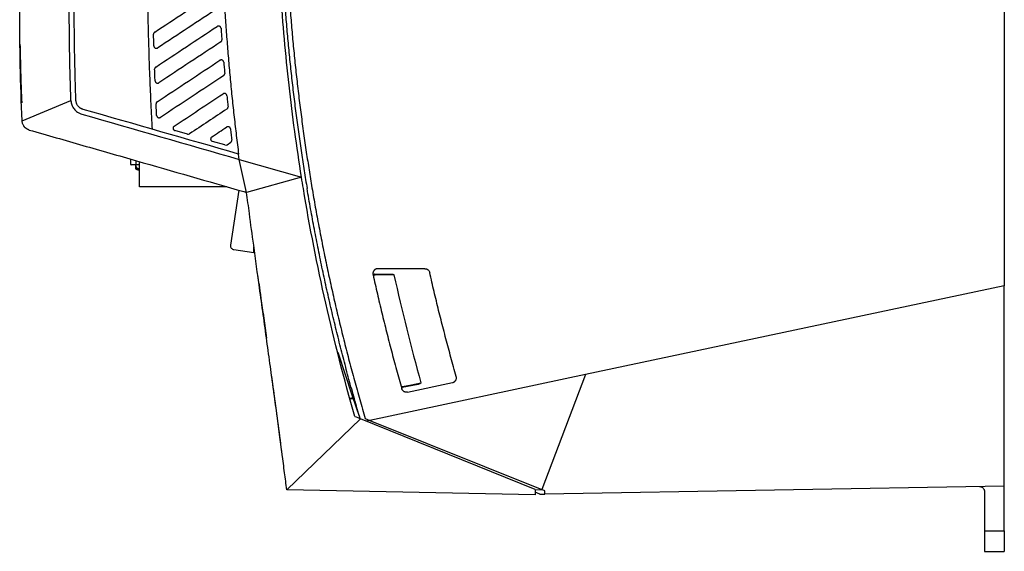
# Model space of a CAD drawing. Header units: millimetres. Extents: x 156922 to 157823, y 112322 to 113312.
# Tile 79 of 123: x 157588 to 157786, y 112687 to 112794. Entities that reach past the tile are written whole.
import ezdxf

# ---------------------------------------------------------------- set-up
doc = ezdxf.new("R2010")
doc.units = ezdxf.units.MM

msp = doc.modelspace()

# ---------------------------------------------------------------- linework, layer by layer
at = {"color": 7, "linetype": 'Continuous', "lineweight": 25}
for p, q in [((157786.38, 112813.92), (157786.38, 112740.56)), ((157587.91, 112789.09), (157587.9, 112789.2)), ((157587.91, 112789.11), (157587.9, 112789.11)), ((157588.32, 112773.83), (157598.17, 112777.98)), ((157621.65, 112771.15), (157619.13, 112771.88)), ((157629.23, 112768.97), (157626.71, 112769.7)), ((157629.65, 112769.03), (157630.39, 112769.52)), ((157632.12, 112766.06), (157631.98, 112767.14)), ((157610.24, 112765.04), (157610.24, 112766.11)), ((157610.24, 112765.04), (157611.24, 112765.04)), ((157611.24, 112764.94), (157610.34, 112764.94)), ((157611.18, 112764.94), (157611.18, 112764.28)), ((157611.24, 112765.82), (157611.24, 112765.04)), ((157611.24, 112765.04), (157611.24, 112764.94)), ((157611.24, 112765.04), (157611.99, 112765.04)), ((157611.99, 112764.94), (157611.24, 112764.94)), ((157611.28, 112764.58), (157611.28, 112764.28)), ((157611.99, 112760.54), (157611.99, 112765.6)), ((157632.12, 112766.06), (157644.67, 112762.45)), ((157633.59, 112759.39), (157632.12, 112766.06)), ((157611.18, 112764.28), (157611.28, 112764.28)), ((157644.67, 112762.45), (157633.59, 112759.39)), ((157629.61, 112760.54), (157611.99, 112760.54)), ((157632.01, 112759.85), (157630.36, 112748.75)), ((157633.03, 112759.55), (157633.59, 112759.39)), ((157631.03, 112747.84), (157635.06, 112747.24)), ((157635.06, 112747.24), (157635.06, 112748.41)), ((157659.43, 112742.93), (157662.67, 112742.91)), ((157669.55, 112743.99), (157660.07, 112743.99)), ((157786.38, 112740.56), (157701.94, 112722.61)), ((157786.38, 112700.1), (157786.38, 112740.56)), ((157636.49, 112738), (157637.47, 112730.94)), ((157636.91, 112735.02), (157637.61, 112729.93)), ((157651.96, 112727.15), (157654.9, 112718.35)), ((157654.9, 112723.04), (157654.9, 112723.04)), ((157701.94, 112722.61), (157658.44, 112713.36)), ((157666.05, 112719.07), (157675.12, 112720.99)), ((157701.94, 112722.61), (157693.13, 112699.4)), ((157668.17, 112720.63), (157664.98, 112719.97)), ((157655.05, 112717.89), (157654.41, 112717.76)), ((157654.9, 112718.35), (157655.15, 112718.35)), ((157654.9, 112718.35), (157656.29, 112714.2)), ((157641.69, 112699.37), (157656.58, 112713.7)), ((157691.77, 112699.4), (157656.58, 112713.7)), ((157657.51, 112713.74), (157658.44, 112713.36)), ((157658.44, 112713.36), (157657.76, 112713.22)), ((157658.44, 112713.36), (157693.13, 112699.4)), ((157691.77, 112698.3), (157641.69, 112699.37)), ((157691.77, 112699.4), (157691.77, 112698.3)), ((157691.77, 112699.34), (157693.13, 112699.4)), ((157692.72, 112698.49), (157691.77, 112698.87)), ((157786.38, 112700.1), (157693.72, 112698.48)), ((157693.72, 112698.48), (157693.72, 112699.16)), ((157782.38, 112699.01), (157782.38, 112691.05)), ((157786.38, 112691.05), (157786.38, 112700.1)), ((157692.72, 112698.49), (157692.72, 112698.46)), ((157692.72, 112698.49), (157692.72, 112698.49)), ((157692.72, 112698.47), (157692.78, 112698.46)), ((157692.78, 112698.47), (157693.72, 112698.48)), ((157782.38, 112691.05), (157786.38, 112691.05)), ((157782.38, 112686.92), (157786.38, 112686.92))]:
    msp.add_line(p, q, dxfattribs=at)
at = {"color": 7, "linetype": 'Continuous', "lineweight": 25, "flags": 128}
for points in [[(157611.32, 112764.09), (157611.3, 112764.1), (157611.29, 112764.12), (157611.28, 112764.14), (157611.27, 112764.16), (157611.27, 112764.19), (157611.27, 112764.22), (157611.27, 112764.25), (157611.28, 112764.28)], [(157659.43, 112742.93), (157659.44, 112742.92), (157659.45, 112742.91), (157659.46, 112742.89), (157659.47, 112742.87), (157659.47, 112742.84), (157659.48, 112742.81), (157659.48, 112742.78), (157659.49, 112742.74)], [(157663.31, 112742.73), (157660.41, 112742.74), (157659.49, 112742.74)], [(157665, 112720.18), (157665.37, 112720.26), (157666.85, 112720.57), (157668.74, 112720.96)], [(157665, 112720.18), (157665, 112720.14), (157665.01, 112720.1), (157665.01, 112720.07), (157665.01, 112720.03), (157665, 112720.01), (157665, 112719.99), (157664.99, 112719.97), (157664.98, 112719.97)]]:
    msp.add_lwpolyline(points, dxfattribs=at)
at = {"color": 7, "linetype": 'Continuous', "lineweight": 25}
for centre, radius, start, end in [((157610.34, 112765.04), 0.1, 180, 270), ((157611.99, 112764.94), 0.8, 179.9866, 216.9316), ((157611.38, 112764.28), 0.2, 180, 250.9852), ((157621.7, 112794.52), 31.98, 250.9852, 252.3316), ((157621.8, 112794.52), 32.18, 250.9852, 252.2484), ((157631.15, 112748.63), 0.8, 171.5322, 261.5322), ((158042.35, 112825.75), 388.02, 192.3548, 195.6673)]:
    msp.add_arc(centre, radius, start, end, dxfattribs=at)
for points, knots in [([(157628.14, 112836), (157628.14, 112835.16), (157628.12, 112833.47), (157628.12, 112830.95), (157628.12, 112828.44), (157628.13, 112825.93), (157628.16, 112823.44), (157628.19, 112820.96), (157628.24, 112818.49), (157628.3, 112816.03), (157628.37, 112813.59), (157628.44, 112811.15), (157628.54, 112808.72), (157628.64, 112806.3), (157628.75, 112803.9), (157628.9, 112800.99), (157629.09, 112797.59), (157629.35, 112793.7), (157629.64, 112789.83), (157629.95, 112785.99), (157630.3, 112782.17), (157630.67, 112778.38), (157631.08, 112774.61), (157631.51, 112770.86), (157631.82, 112768.38), (157631.98, 112767.14)], [0, 0, 0, 0, 0.03671, 0.073264, 0.109664, 0.14591, 0.182003, 0.217944, 0.253732, 0.28937, 0.324857, 0.360195, 0.395384, 0.430425, 0.465319, 0.500067, 0.556898, 0.613401, 0.669577, 0.725431, 0.780966, 0.836187, 0.891097, 0.9457, 1, 1, 1, 1]), ([(157644.67, 112762.45), (157643.69, 112768.62), (157642.85, 112774.81), (157641.46, 112787.23), (157640.91, 112793.46), (157640.11, 112805.93), (157639.85, 112812.18), (157639.62, 112824.67), (157639.66, 112830.92), (157639.83, 112837.17)], [0, 0, 0, 0, 0.25, 0.25, 0.5, 0.5, 0.75, 0.75, 1, 1, 1, 1]), ([(157640.33, 112837.17), (157640.32, 112836.51), (157640.29, 112835.18), (157640.25, 112833.19), (157640.23, 112831.2), (157640.21, 112829.21), (157640.2, 112827.22), (157640.21, 112825.23), (157640.22, 112823.25), (157640.24, 112821.26), (157640.28, 112819.27), (157640.32, 112817.28), (157640.37, 112815.3), (157640.44, 112813.31), (157640.51, 112811.32), (157640.59, 112809.33), (157640.68, 112807.35), (157640.78, 112805.36), (157640.9, 112803.37), (157641.06, 112800.78), (157641.27, 112797.59), (157641.57, 112793.8), (157641.9, 112790.02), (157642.27, 112786.23), (157642.67, 112782.45), (157643.11, 112778.68), (157643.58, 112774.91), (157644.09, 112771.14), (157644.46, 112768.63), (157644.64, 112767.38)], [0, 0, 0, 0, 0.028422, 0.056839, 0.08525, 0.113658, 0.142061, 0.170462, 0.198861, 0.227259, 0.255656, 0.284052, 0.31245, 0.340848, 0.369249, 0.397652, 0.426059, 0.45447, 0.482886, 0.511307, 0.565627, 0.61993, 0.674221, 0.728506, 0.782789, 0.837075, 0.891369, 0.945676, 1, 1, 1, 1]), ([(157641.31, 112836.19), (157641.3, 112835.51), (157641.27, 112834.16), (157641.24, 112832.14), (157641.22, 112830.11), (157641.21, 112828.09), (157641.2, 112826.06), (157641.21, 112824.04), (157641.23, 112822.02), (157641.26, 112819.99), (157641.3, 112817.97), (157641.36, 112815.95), (157641.42, 112813.92), (157641.49, 112811.9), (157641.57, 112809.88), (157641.66, 112807.86), (157641.76, 112805.84), (157641.87, 112803.81), (157642.03, 112801.19), (157642.25, 112797.97), (157642.54, 112794.15), (157642.88, 112790.33), (157643.24, 112786.52), (157643.65, 112782.72), (157644.09, 112778.91), (157644.57, 112775.11), (157645.08, 112771.31), (157645.45, 112768.79), (157645.63, 112767.52)], [0, 0, 0, 0, 0.029401, 0.058796, 0.088186, 0.117572, 0.146954, 0.176334, 0.205712, 0.235089, 0.264465, 0.293842, 0.323219, 0.352599, 0.381981, 0.411366, 0.440756, 0.47015, 0.49955, 0.555177, 0.610786, 0.666384, 0.721975, 0.777563, 0.833155, 0.888755, 0.944368, 1, 1, 1, 1]), ([(157614.6, 112772.14), (157614.55, 112772.98), (157614.46, 112774.67), (157614.34, 112777.22), (157614.23, 112779.79), (157614.12, 112782.38), (157614.02, 112785), (157613.93, 112787.64), (157613.86, 112790.3), (157613.78, 112792.99), (157613.72, 112795.7), (157613.67, 112798.43), (157613.62, 112801.19), (157613.57, 112805.66), (157613.52, 112811.89), (157613.53, 112818.97), (157613.58, 112825.19), (157613.66, 112830.49), (157613.73, 112834.03), (157613.76, 112835.8)], [0, 0, 0, 0, 0.039712, 0.079777, 0.120195, 0.160968, 0.202095, 0.243578, 0.285416, 0.327611, 0.370163, 0.413072, 0.456339, 0.499964, 0.623859, 0.749949, 0.833352, 0.916702, 1, 1, 1, 1]), ([(157599.17, 112778.01), (157599.15, 112778.77), (157599.1, 112780.29), (157599.03, 112782.57), (157598.98, 112784.85), (157598.93, 112787.14), (157598.89, 112789.42), (157598.86, 112791.7), (157598.85, 112793.98), (157598.84, 112795.5), (157598.84, 112796.26)], [0, 0, 0, 0, 0.125023, 0.250035, 0.375038, 0.500035, 0.625028, 0.750018, 0.875008, 1, 1, 1, 1]), ([(157628.44, 112792.52), (157628.43, 112792.54), (157628.43, 112792.59), (157628.41, 112792.66), (157628.37, 112792.74), (157628.32, 112792.81), (157628.25, 112792.88), (157628.12, 112792.96), (157627.96, 112792.99), (157627.8, 112792.97), (157627.71, 112792.93), (157627.67, 112792.9), (157627.66, 112792.9)], [0, 0, 0, 0, 0.065076, 0.137754, 0.218255, 0.306393, 0.401418, 0.501927, 0.726072, 0.87766, 0.965178, 1, 1, 1, 1]), ([(157628.44, 112792.52), (157628.46, 112792.14), (157628.52, 112791.38), (157628.58, 112790.62), (157628.61, 112790.23)], [0, 0, 0, 0, 0.495342, 1, 1, 1, 1]), ([(157587.9, 112789.31), (157587.9, 112789.45), (157587.9, 112789.58), (157587.89, 112789.83), (157587.89, 112789.96), (157587.89, 112790.2), (157587.88, 112790.31), (157587.88, 112790.53), (157587.88, 112790.64), (157587.88, 112790.91), (157587.87, 112791.06), (157587.87, 112791.26), (157587.87, 112791.31), (157587.87, 112791.31)], [0, 0, 0, 0, 0.125, 0.125, 0.25, 0.25, 0.375, 0.375, 0.5, 0.5, 0.75, 0.75, 1, 1, 1, 1]), ([(157587.9, 112789.11), (157587.9, 112789.16), (157587.9, 112789.25), (157587.89, 112789.39), (157587.89, 112789.52), (157587.89, 112789.65), (157587.89, 112789.78), (157587.89, 112789.91), (157587.88, 112790.13), (157587.88, 112790.43), (157587.88, 112790.75), (157587.87, 112791.01), (157587.87, 112791.17), (157587.87, 112791.26), (157587.87, 112791.31), (157587.87, 112791.31), (157587.87, 112791.31)], [0, 0, 0, 0, 0.039703, 0.079032, 0.118135, 0.157166, 0.196276, 0.235619, 0.275345, 0.404381, 0.533522, 0.65421, 0.77502, 0.85016, 0.924802, 1, 1, 1, 1]), ([(157615.06, 112791.75), (157615.04, 112791.74), (157615, 112791.71), (157614.96, 112791.67), (157614.92, 112791.62), (157614.88, 112791.55), (157614.84, 112791.46), (157614.83, 112791.37), (157614.83, 112791.33), (157614.83, 112791.32)], [0, 0, 0, 0, 0.133355, 0.261207, 0.383557, 0.500406, 0.739755, 0.97031, 1, 1, 1, 1]), ([(157614.9, 112788.97), (157614.89, 112789.3), (157614.86, 112790.09), (157614.84, 112790.87), (157614.83, 112791.32)], [0, 0, 0, 0, 0.428506, 1, 1, 1, 1]), ([(157628.38, 112789.78), (157628.4, 112789.79), (157628.44, 112789.82), (157628.49, 112789.87), (157628.53, 112789.93), (157628.57, 112789.99), (157628.59, 112790.05), (157628.6, 112790.11), (157628.61, 112790.17), (157628.61, 112790.21), (157628.61, 112790.23)], [0, 0, 0, 0, 0.137759, 0.271868, 0.402329, 0.529144, 0.652316, 0.771847, 0.88774, 1, 1, 1, 1]), ([(157587.9, 112789.31), (157587.93, 112787.81), (157587.99, 112784.81), (157588.1, 112780.87), (157588.21, 112778.42), (157588.24, 112777.48)], [0, 0, 0, 0, 0.38029, 0.76058, 1, 1, 1, 1]), ([(157614.9, 112788.97), (157614.9, 112788.95), (157614.9, 112788.92), (157614.91, 112788.87), (157614.93, 112788.81), (157614.96, 112788.74), (157615, 112788.67), (157615.07, 112788.6), (157615.16, 112788.54), (157615.27, 112788.49), (157615.4, 112788.48), (157615.54, 112788.49), (157615.63, 112788.54), (157615.67, 112788.56)], [0, 0, 0, 0, 0.037861, 0.086352, 0.145472, 0.215215, 0.295573, 0.386537, 0.488095, 0.600235, 0.722943, 0.856203, 1, 1, 1, 1]), ([(157615.28, 112784.71), (157615.26, 112784.69), (157615.22, 112784.66), (157615.17, 112784.62), (157615.13, 112784.56), (157615.1, 112784.51), (157615.08, 112784.45), (157615.06, 112784.39), (157615.05, 112784.33), (157615.05, 112784.29), (157615.05, 112784.27)], [0, 0, 0, 0, 0.136731, 0.270107, 0.400128, 0.526797, 0.650116, 0.770088, 0.886715, 1, 1, 1, 1]), ([(157615.14, 112781.93), (157615.13, 112782.27), (157615.1, 112783.05), (157615.07, 112783.83), (157615.05, 112784.27)], [0, 0, 0, 0, 0.437014, 1, 1, 1, 1]), ([(157628.98, 112785.69), (157628.98, 112785.71), (157628.97, 112785.75), (157628.96, 112785.81), (157628.93, 112785.87), (157628.88, 112785.95), (157628.81, 112786.03), (157628.67, 112786.12), (157628.49, 112786.16), (157628.33, 112786.13), (157628.25, 112786.09), (157628.21, 112786.07), (157628.2, 112786.06)], [0, 0, 0, 0, 0.054418, 0.11453, 0.180576, 0.252604, 0.374776, 0.501079, 0.729709, 0.882512, 0.96869, 1, 1, 1, 1]), ([(157628.98, 112785.69), (157629.01, 112785.31), (157629.08, 112784.56), (157629.15, 112783.81), (157629.18, 112783.43)], [0, 0, 0, 0, 0.497456, 1, 1, 1, 1]), ([(157628.96, 112782.96), (157628.98, 112782.98), (157629.01, 112783), (157629.06, 112783.05), (157629.1, 112783.1), (157629.13, 112783.15), (157629.15, 112783.21), (157629.17, 112783.26), (157629.18, 112783.32), (157629.18, 112783.37), (157629.18, 112783.41), (157629.18, 112783.43)], [0, 0, 0, 0, 0.122885, 0.242822, 0.359814, 0.473862, 0.584967, 0.693131, 0.798356, 0.900645, 1, 1, 1, 1]), ([(157615.14, 112781.93), (157615.14, 112781.91), (157615.15, 112781.86), (157615.16, 112781.79), (157615.19, 112781.73), (157615.23, 112781.66), (157615.28, 112781.6), (157615.34, 112781.55), (157615.43, 112781.49), (157615.54, 112781.45), (157615.67, 112781.44), (157615.8, 112781.47), (157615.88, 112781.51), (157615.92, 112781.53)], [0, 0, 0, 0, 0.062382, 0.127841, 0.196381, 0.268002, 0.342708, 0.420499, 0.501377, 0.626013, 0.750662, 0.875324, 1, 1, 1, 1]), ([(157629.62, 112778.92), (157629.61, 112778.94), (157629.61, 112778.99), (157629.59, 112779.05), (157629.56, 112779.12), (157629.52, 112779.18), (157629.46, 112779.24), (157629.4, 112779.29), (157629.32, 112779.34), (157629.21, 112779.37), (157629.08, 112779.38), (157628.95, 112779.35), (157628.88, 112779.31), (157628.84, 112779.29)], [0, 0, 0, 0, 0.062649, 0.128283, 0.196906, 0.268519, 0.343124, 0.420723, 0.501317, 0.625966, 0.750628, 0.875306, 1, 1, 1, 1]), ([(157629.62, 112778.92), (157629.65, 112778.55), (157629.73, 112777.8), (157629.81, 112777.06), (157629.85, 112776.68)], [0, 0, 0, 0, 0.499419, 1, 1, 1, 1]), ([(157598.17, 112777.98), (157598.18, 112777.92), (157598.18, 112777.82), (157598.2, 112777.66), (157598.22, 112777.51), (157598.26, 112777.36), (157598.3, 112777.21), (157598.38, 112776.96), (157598.53, 112776.62), (157598.8, 112776.23), (157599.12, 112775.88), (157599.44, 112775.62), (157599.76, 112775.43), (157600.04, 112775.29), (157600.24, 112775.23), (157600.34, 112775.2)], [0, 0, 0, 0, 0.041937, 0.083568, 0.125008, 0.166369, 0.207769, 0.249322, 0.37371, 0.499224, 0.625065, 0.75002, 0.833106, 0.916124, 1, 1, 1, 1]), ([(157600.62, 112776.16), (157600.58, 112776.17), (157600.5, 112776.2), (157600.38, 112776.24), (157600.26, 112776.3), (157600.15, 112776.36), (157599.99, 112776.46), (157599.8, 112776.61), (157599.59, 112776.84), (157599.41, 112777.1), (157599.3, 112777.35), (157599.23, 112777.59), (157599.19, 112777.8), (157599.18, 112777.94), (157599.17, 112778.01)], [0, 0, 0, 0, 0.0512705, 0.1020872, 0.1526491, 0.2031582, 0.2538171, 0.3768011, 0.4997433, 0.6225513, 0.7457741, 0.8301329, 0.9145595, 1, 1, 1, 1]), ([(157615.57, 112777.7), (157615.55, 112777.69), (157615.51, 112777.66), (157615.46, 112777.62), (157615.43, 112777.57), (157615.39, 112777.5), (157615.35, 112777.4), (157615.34, 112777.32), (157615.34, 112777.27), (157615.34, 112777.26)], [0, 0, 0, 0, 0.134003, 0.262069, 0.384198, 0.500391, 0.730885, 0.951926, 1, 1, 1, 1]), ([(157615.45, 112774.94), (157615.44, 112775.32), (157615.4, 112776.1), (157615.36, 112776.87), (157615.34, 112777.26)], [0, 0, 0, 0, 0.49917, 1, 1, 1, 1]), ([(157629.63, 112776.21), (157629.65, 112776.23), (157629.68, 112776.25), (157629.73, 112776.3), (157629.77, 112776.35), (157629.8, 112776.4), (157629.82, 112776.46), (157629.84, 112776.52), (157629.85, 112776.57), (157629.85, 112776.63), (157629.85, 112776.66), (157629.85, 112776.68)], [0, 0, 0, 0, 0.12321, 0.243391, 0.360546, 0.474674, 0.58578, 0.693863, 0.798925, 0.90097, 1, 1, 1, 1]), ([(157615.45, 112774.94), (157615.46, 112774.91), (157615.46, 112774.87), (157615.48, 112774.8), (157615.51, 112774.73), (157615.55, 112774.67), (157615.6, 112774.61), (157615.66, 112774.56), (157615.74, 112774.5), (157615.85, 112774.47), (157615.98, 112774.46), (157616.11, 112774.48), (157616.19, 112774.52), (157616.23, 112774.54)], [0, 0, 0, 0, 0.065521, 0.133035, 0.202542, 0.274046, 0.347548, 0.423051, 0.500554, 0.625396, 0.75025, 0.875118, 1, 1, 1, 1]), ([(157589.77, 112771.99), (157589.73, 112772.01), (157589.64, 112772.04), (157589.51, 112772.09), (157589.39, 112772.14), (157589.28, 112772.21), (157589.18, 112772.27), (157589.08, 112772.35), (157588.99, 112772.42), (157588.91, 112772.5), (157588.83, 112772.58), (157588.77, 112772.66), (157588.7, 112772.74), (157588.61, 112772.87), (157588.51, 112773.06), (157588.41, 112773.31), (157588.34, 112773.57), (157588.33, 112773.75), (157588.32, 112773.83)], [0, 0, 0, 0, 0.055458, 0.109491, 0.162099, 0.213281, 0.263039, 0.311371, 0.358279, 0.403763, 0.447822, 0.490457, 0.531668, 0.571455, 0.680439, 0.788186, 0.894704, 1, 1, 1, 1]), ([(157618.99, 112772.77), (157618.97, 112772.76), (157618.94, 112772.73), (157618.89, 112772.69), (157618.85, 112772.64), (157618.82, 112772.58), (157618.79, 112772.53), (157618.78, 112772.47), (157618.77, 112772.41), (157618.76, 112772.34), (157618.77, 112772.24), (157618.82, 112772.12), (157618.89, 112772.02), (157619, 112771.93), (157619.08, 112771.89), (157619.13, 112771.88)], [0, 0, 0, 0, 0.059343, 0.117169, 0.173478, 0.228272, 0.28155, 0.333313, 0.383563, 0.4323, 0.533932, 0.641514, 0.755049, 0.874544, 1, 1, 1, 1]), ([(157630.35, 112772.22), (157630.34, 112772.24), (157630.34, 112772.29), (157630.32, 112772.35), (157630.29, 112772.41), (157630.25, 112772.47), (157630.19, 112772.53), (157630.13, 112772.58), (157630.06, 112772.62), (157629.96, 112772.66), (157629.82, 112772.67), (157629.68, 112772.65), (157629.6, 112772.6), (157629.57, 112772.58)], [0, 0, 0, 0, 0.06303, 0.128894, 0.197594, 0.269132, 0.343511, 0.420732, 0.500795, 0.600088, 0.712497, 0.912384, 1, 1, 1, 1]), ([(157589.77, 112771.99), (157593.37, 112770.96), (157596.98, 112769.92), (157604.19, 112767.85), (157615, 112764.74), (157625.82, 112761.63), (157633.03, 112759.55)], [0, 0, 0, 0, 0.25, 0.25, 0.5, 1, 1, 1, 1]), ([(157626.57, 112770.59), (157626.55, 112770.58), (157626.52, 112770.55), (157626.47, 112770.51), (157626.43, 112770.46), (157626.4, 112770.4), (157626.37, 112770.35), (157626.36, 112770.29), (157626.35, 112770.23), (157626.34, 112770.16), (157626.35, 112770.06), (157626.4, 112769.94), (157626.47, 112769.84), (157626.58, 112769.75), (157626.66, 112769.71), (157626.71, 112769.7)], [0, 0, 0, 0, 0.058552, 0.115814, 0.171785, 0.226467, 0.27986, 0.331965, 0.382783, 0.432316, 0.535312, 0.643572, 0.757103, 0.875911, 1, 1, 1, 1]), ([(157630.35, 112772.22), (157630.39, 112771.85), (157630.48, 112771.11), (157630.57, 112770.37), (157630.61, 112770)], [0, 0, 0, 0, 0.500388, 1, 1, 1, 1]), ([(157630.39, 112769.52), (157630.41, 112769.54), (157630.45, 112769.56), (157630.49, 112769.61), (157630.53, 112769.66), (157630.57, 112769.72), (157630.59, 112769.78), (157630.61, 112769.83), (157630.61, 112769.89), (157630.62, 112769.95), (157630.61, 112769.98), (157630.61, 112770)], [0, 0, 0, 0, 0.123907, 0.244612, 0.362115, 0.476419, 0.587525, 0.695433, 0.800147, 0.901669, 1, 1, 1, 1]), ([(157644.64, 112767.38), (157644.74, 112766.77), (157644.92, 112765.57), (157645.2, 112763.77), (157645.49, 112761.97), (157645.69, 112760.77), (157645.79, 112760.17)], [0, 0, 0, 0, 0.250003, 0.5, 0.749997, 1, 1, 1, 1]), ([(157645.63, 112767.52), (157645.72, 112766.92), (157645.91, 112765.72), (157646.19, 112763.93), (157646.48, 112762.13), (157646.68, 112760.93), (157646.78, 112760.33)], [0, 0, 0, 0, 0.250003, 0.5, 0.749997, 1, 1, 1, 1]), ([(157611.99, 112764.14), (157611.87, 112764.15), (157611.66, 112764.18), (157611.44, 112764.33), (157611.36, 112764.44), (157611.35, 112764.46)], [0, 0, 0, 0, 0.487148, 0.92193, 1, 1, 1, 1]), ([(157641.69, 112699.37), (157641.55, 112700.51), (157641.24, 112702.89), (157640.76, 112706.6), (157640.24, 112710.6), (157639.67, 112714.88), (157639.05, 112719.46), (157638.38, 112724.33), (157637.43, 112731.25), (157636.3, 112739.41), (157635.12, 112748), (157634.25, 112754.42), (157633.78, 112757.98), (157633.59, 112759.39)], [0, 0, 0, 0, 0.056956, 0.118735, 0.185339, 0.256768, 0.333021, 0.414099, 0.500001, 0.679159, 0.822208, 0.929154, 1, 1, 1, 1]), ([(157656.47, 112713.74), (157656.28, 112714.4), (157655.9, 112715.71), (157655.33, 112717.68), (157654.78, 112719.66), (157654.24, 112721.65), (157653.7, 112723.64), (157653.18, 112725.63), (157652.66, 112727.63), (157652.16, 112729.63), (157651.66, 112731.64), (157651.18, 112733.65), (157650.7, 112735.67), (157650.24, 112737.69), (157649.78, 112739.71), (157649.34, 112741.74), (157648.9, 112743.77), (157648.48, 112745.81), (157648.06, 112747.85), (157647.66, 112749.89), (157647.26, 112751.94), (157646.88, 112753.99), (157646.51, 112756.05), (157646.14, 112758.1), (157645.91, 112759.48), (157645.79, 112760.17)], [0, 0, 0, 0, 0.043028, 0.086102, 0.129219, 0.17238, 0.215585, 0.258832, 0.302121, 0.345451, 0.388823, 0.432235, 0.475686, 0.519177, 0.562707, 0.606275, 0.64988, 0.693522, 0.7372, 0.780914, 0.824664, 0.868447, 0.912265, 0.956116, 1, 1, 1, 1]), ([(157646.78, 112760.33), (157646.89, 112759.68), (157647.11, 112758.38), (157647.45, 112756.42), (157647.81, 112754.47), (157648.17, 112752.51), (157648.55, 112750.56), (157648.93, 112748.62), (157649.32, 112746.67), (157649.72, 112744.72), (157650.14, 112742.78), (157650.56, 112740.84), (157650.99, 112738.9), (157651.58, 112736.3), (157652.34, 112733.06), (157653.3, 112729.17), (157654.29, 112725.3), (157655.33, 112721.43), (157656.4, 112717.58), (157657.14, 112715.02), (157657.51, 112713.74)], [0, 0, 0, 0, 0.041489, 0.082981, 0.124475, 0.165973, 0.207476, 0.248984, 0.2905, 0.332023, 0.373555, 0.415098, 0.456651, 0.498216, 0.581908, 0.665565, 0.749194, 0.832804, 0.916403, 1, 1, 1, 1]), ([(157660.07, 112743.99), (157660.04, 112743.99), (157659.97, 112743.99), (157659.87, 112743.97), (157659.78, 112743.95), (157659.69, 112743.91), (157659.6, 112743.88), (157659.52, 112743.83), (157659.45, 112743.78), (157659.38, 112743.72), (157659.32, 112743.66), (157659.27, 112743.59), (157659.22, 112743.53), (157659.18, 112743.46), (157659.15, 112743.38), (157659.12, 112743.31), (157659.1, 112743.24), (157659.08, 112743.17), (157659.07, 112743.1), (157659.07, 112743.03), (157659.07, 112742.96), (157659.07, 112742.9), (157659.08, 112742.84), (157659.09, 112742.79), (157659.09, 112742.77)], [0, 0, 0, 0, 0.056415, 0.111786, 0.166113, 0.219397, 0.271636, 0.322832, 0.372984, 0.422092, 0.470157, 0.517177, 0.563154, 0.608086, 0.651975, 0.69482, 0.736621, 0.777378, 0.817091, 0.85576, 0.893386, 0.929968, 0.965506, 1, 1, 1, 1]), ([(157659.09, 112742.77), (157659.23, 112742.13), (157659.52, 112740.85), (157659.96, 112738.92), (157660.4, 112737), (157660.86, 112735.08), (157661.33, 112733.16), (157661.81, 112731.24), (157662.29, 112729.33), (157662.79, 112727.41), (157663.3, 112725.5), (157663.81, 112723.59), (157664.34, 112721.68), (157664.7, 112720.41), (157664.88, 112719.77)], [0, 0, 0, 0, 0.08314, 0.166315, 0.249525, 0.332771, 0.416051, 0.499367, 0.582718, 0.666104, 0.749525, 0.832982, 0.916473, 1, 1, 1, 1]), ([(157659.49, 112742.74), (157659.45, 112742.73), (157659.38, 112742.73), (157659.29, 112742.68), (157659.25, 112742.62), (157659.23, 112742.6)], [0, 0, 0, 0, 0.35564, 0.711362, 1, 1, 1, 1]), ([(157662.67, 112742.91), (157662.79, 112742.91), (157662.9, 112742.91), (157663.07, 112742.87), (157663.13, 112742.86), (157663.21, 112742.82), (157663.24, 112742.81), (157663.28, 112742.78), (157663.31, 112742.76), (157663.31, 112742.73)], [0, 0, 0, 0, 0.5, 0.5, 0.75, 0.75, 0.875, 0.875, 1, 1, 1, 1]), ([(157669.55, 112743.99), (157669.58, 112743.99), (157669.64, 112743.99), (157669.74, 112743.97), (157669.83, 112743.95), (157669.92, 112743.92), (157670.01, 112743.88), (157670.09, 112743.83), (157670.17, 112743.77), (157670.29, 112743.67), (157670.43, 112743.49), (157670.49, 112743.3), (157670.52, 112743.21)], [0, 0, 0, 0, 0.073853, 0.145727, 0.216273, 0.28618, 0.356158, 0.426911, 0.499124, 0.57344, 0.784938, 1, 1, 1, 1]), ([(157675.87, 112722.25), (157675.69, 112722.88), (157675.33, 112724.14), (157674.8, 112726.04), (157674.29, 112727.94), (157673.78, 112729.85), (157673.29, 112731.75), (157672.8, 112733.66), (157672.32, 112735.56), (157671.86, 112737.47), (157671.4, 112739.38), (157670.95, 112741.29), (157670.67, 112742.57), (157670.52, 112743.21)], [0, 0, 0, 0, 0.091109, 0.182177, 0.273206, 0.364195, 0.455144, 0.546053, 0.636922, 0.727751, 0.818541, 0.90929, 1, 1, 1, 1]), ([(157636.08, 112741), (157636.07, 112741.08), (157636.03, 112741.37), (157635.98, 112741.75), (157635.93, 112742.1), (157635.9, 112742.32), (157635.88, 112742.45), (157635.88, 112742.47), (157635.88, 112742.48)], [0, 0, 0, 0, 0.094035, 0.342914, 0.514563, 0.681219, 0.842991, 1, 1, 1, 1]), ([(157636.08, 112741), (157636.08, 112741), (157636.08, 112741), (157636.08, 112740.99), (157636.09, 112740.96), (157636.09, 112740.93), (157636.1, 112740.88), (157636.1, 112740.82), (157636.11, 112740.76), (157636.12, 112740.68), (157636.14, 112740.59), (157636.15, 112740.49), (157636.17, 112740.38), (157636.18, 112740.26), (157636.21, 112740.05), (157636.26, 112739.7), (157636.32, 112739.28), (157636.37, 112738.9), (157636.41, 112738.61), (157636.45, 112738.3), (157636.48, 112738.1), (157636.49, 112738)], [0, 0, 0, 0, 0.035371, 0.071385, 0.107994, 0.145137, 0.182747, 0.22075, 0.259072, 0.297672, 0.33657, 0.375792, 0.415358, 0.455287, 0.495595, 0.614522, 0.743193, 0.800993, 0.870815, 0.935917, 1, 1, 1, 1]), ([(157639.29, 112717.65), (157639.28, 112717.71), (157639.27, 112717.82), (157639.25, 112717.99), (157639.22, 112718.16), (157639.2, 112718.34), (157639.16, 112718.59), (157639.12, 112718.93), (157639.06, 112719.35), (157639.01, 112719.75), (157638.94, 112720.27), (157638.86, 112720.87), (157638.79, 112721.37), (157638.74, 112721.7), (157638.71, 112721.9), (157638.69, 112722.06), (157638.68, 112722.17), (157638.67, 112722.23), (157638.66, 112722.26), (157638.66, 112722.27), (157638.66, 112722.27)], [0, 0, 0, 0, 0.025198, 0.050311, 0.075387, 0.100469, 0.125604, 0.187494, 0.249351, 0.311055, 0.372721, 0.496947, 0.62349, 0.686392, 0.74922, 0.811701, 0.874161, 0.916126, 0.957996, 1, 1, 1, 1]), ([(157668.74, 112720.96), (157668.75, 112720.93), (157668.74, 112720.9), (157668.7, 112720.86), (157668.68, 112720.84), (157668.61, 112720.79), (157668.55, 112720.76), (157668.39, 112720.69), (157668.28, 112720.66), (157668.17, 112720.63)], [0, 0, 0, 0, 0.125, 0.125, 0.25, 0.25, 0.5, 0.5, 1, 1, 1, 1]), ([(157675.12, 112720.99), (157675.15, 112721), (157675.21, 112721.02), (157675.3, 112721.05), (157675.38, 112721.09), (157675.45, 112721.13), (157675.52, 112721.18), (157675.58, 112721.23), (157675.64, 112721.29), (157675.68, 112721.34), (157675.73, 112721.4), (157675.8, 112721.51), (157675.88, 112721.7), (157675.91, 112721.93), (157675.9, 112722.11), (157675.88, 112722.2), (157675.87, 112722.25)], [0, 0, 0, 0, 0.0588363, 0.1157203, 0.1706518, 0.2236308, 0.274657, 0.3237305, 0.3708511, 0.4160187, 0.4592333, 0.5004948, 0.6674126, 0.8302617, 0.9144426, 1, 1, 1, 1]), ([(157666.05, 112719.07), (157666.01, 112719.06), (157665.94, 112719.05), (157665.84, 112719.04), (157665.74, 112719.05), (157665.61, 112719.07), (157665.47, 112719.11), (157665.31, 112719.19), (157665.16, 112719.3), (157665.03, 112719.44), (157664.93, 112719.6), (157664.9, 112719.72), (157664.88, 112719.77)], [0, 0, 0, 0, 0.06928, 0.137775, 0.206228, 0.275382, 0.387596, 0.500168, 0.631165, 0.762521, 0.880989, 1, 1, 1, 1]), ([(157693.72, 112699.16), (157693.62, 112699.2), (157693.42, 112699.28), (157693.23, 112699.36), (157693.13, 112699.4)], [0, 0, 0, 0, 0.500447, 1, 1, 1, 1]), ([(157781.37, 112700.01), (157781.4, 112700.01), (157781.46, 112700.01), (157781.56, 112700), (157781.65, 112699.98), (157781.78, 112699.94), (157781.93, 112699.86), (157782.09, 112699.73), (157782.22, 112699.57), (157782.31, 112699.4), (157782.37, 112699.21), (157782.38, 112699.08), (157782.38, 112699.01)], [0, 0, 0, 0, 0.059971, 0.119407, 0.178874, 0.238931, 0.369359, 0.500379, 0.62443, 0.748985, 0.874246, 1, 1, 1, 1]), ([(157782.38, 112691.05), (157782.38, 112690.48), (157782.38, 112689.93), (157782.38, 112688.92), (157782.38, 112688.47), (157782.38, 112687.72), (157782.38, 112687.42), (157782.38, 112687.03), (157782.38, 112686.92), (157782.38, 112686.92)], [0, 0, 0, 0, 0.25, 0.25, 0.5, 0.5, 0.75, 0.75, 1, 1, 1, 1]), ([(157786.38, 112691.05), (157786.38, 112690.98), (157786.38, 112690.84), (157786.38, 112690.63), (157786.38, 112690.42), (157786.38, 112690.21), (157786.38, 112690.01), (157786.38, 112689.81), (157786.38, 112689.61), (157786.38, 112689.23), (157786.38, 112688.69), (157786.38, 112688.07), (157786.38, 112687.57), (157786.38, 112687.26), (157786.38, 112687.09), (157786.38, 112686.99), (157786.38, 112686.93), (157786.38, 112686.93), (157786.38, 112686.92)], [0, 0, 0, 0, 0.0314887, 0.0627955, 0.0939797, 0.1251011, 0.1562201, 0.1873967, 0.2186911, 0.2501625, 0.3750559, 0.500029, 0.6249223, 0.7498954, 0.8126174, 0.874888, 0.9371887, 1, 1, 1, 1])]:
    msp.add_open_spline(points, degree=3, knots=knots, dxfattribs=at)
for points in [[(157615.06, 112791.75), (157619.11, 112794.43), (157623.16, 112797.11), (157627.21, 112799.79)], [(157588.32, 112773.83), (157588.01, 112781.3), (157587.85, 112788.77), (157587.84, 112796.24)], [(157598.17, 112777.98), (157597.96, 112784.07), (157597.85, 112790.17), (157597.84, 112796.26)], [(157627.9, 112796.65), (157623.83, 112793.96), (157619.75, 112791.26), (157615.67, 112788.56)], [(157615.28, 112784.71), (157619.41, 112787.44), (157623.53, 112790.17), (157627.66, 112792.9)], [(157628.38, 112789.78), (157624.23, 112787.03), (157620.07, 112784.28), (157615.92, 112781.53)], [(157615.57, 112777.7), (157619.78, 112780.49), (157623.99, 112783.28), (157628.2, 112786.06)], [(157628.96, 112782.96), (157624.72, 112780.16), (157620.47, 112777.35), (157616.23, 112774.54)], [(157618.99, 112772.77), (157622.27, 112774.95), (157625.56, 112777.12), (157628.84, 112779.29)], [(157600.34, 112775.2), (157610.94, 112772.15), (157621.53, 112769.1), (157632.12, 112766.06)], [(157631.98, 112767.14), (157621.53, 112770.15), (157611.07, 112773.15), (157600.62, 112776.16)], [(157629.63, 112776.21), (157627.11, 112774.55), (157624.59, 112772.88), (157622.07, 112771.21)], [(157626.57, 112770.59), (157627.57, 112771.26), (157628.57, 112771.92), (157629.57, 112772.58)], [(157621.65, 112771.15), (157621.79, 112771.11), (157621.95, 112771.13), (157622.07, 112771.21)], [(157629.23, 112768.97), (157629.37, 112768.93), (157629.53, 112768.95), (157629.65, 112769.03)], [(157645.04, 112760.15), (157644.92, 112760.92), (157644.79, 112761.68), (157644.67, 112762.45)], [(157655.43, 112714.16), (157651.07, 112729.27), (157647.6, 112744.63), (157645.04, 112760.15)], [(157659.09, 112742.8), (157659.18, 112742.88), (157659.3, 112742.93), (157659.43, 112742.93)], [(157664.74, 112720.24), (157664.81, 112720.18), (157664.91, 112720.16), (157665, 112720.18)], [(157640.89, 112705.64), (157640.37, 112709.65), (157639.83, 112713.65), (157639.29, 112717.65)], [(157654.41, 112717.76), (157654.64, 112717.76), (157654.87, 112717.76), (157655.1, 112717.76)], [(157655.43, 112714.16), (157655.81, 112714.01), (157656.2, 112713.85), (157656.58, 112713.7)]]:
    msp.add_open_spline(points, degree=3, dxfattribs=at)

doc.saveas('drawing.dxf')
